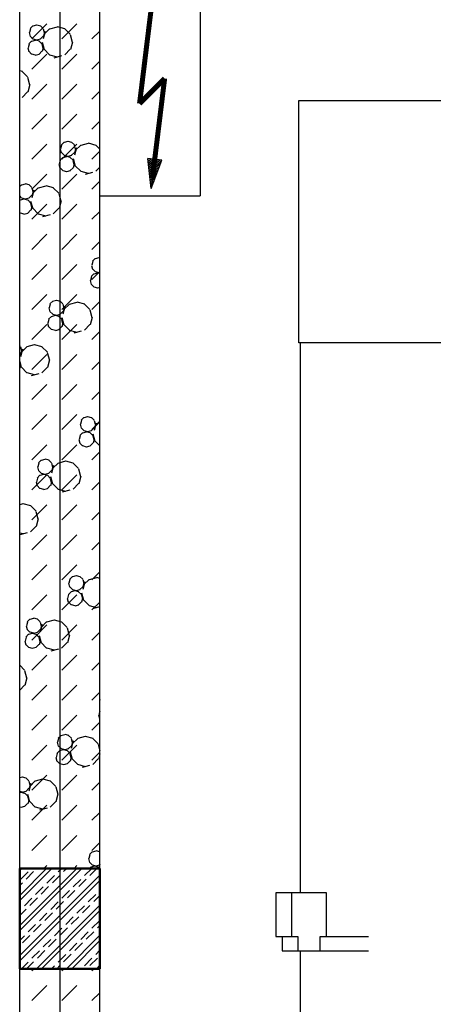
# Model space of a CAD drawing. Header units: millimetres. Extents: x 226749 to 325316, y -44191 to 40236.
# Tile 92 of 164: x 288158 to 289395, y 12524 to 15466. Entities that reach past the tile are written whole.
import ezdxf

# ---------------------------------------------------------------- set-up
doc = ezdxf.new("R2010")
doc.units = ezdxf.units.MM
doc.header["$LTSCALE"] = 100
doc.linetypes.add('DASHDOT', pattern=[25.4, 12.7, -6.35, 0, -6.35])
for name, color, linetype in [('elektryka', 5, 'Continuous'), ('izolacja akustyczna.szpital', 7, 'Continuous'), ('KG_BuildingAxis', 4, 'DASHDOT')]:
    doc.layers.add(name, color=color, linetype=linetype)

msp = doc.modelspace()

# ---------------------------------------------------------------- hatches: boundary and pattern name
at = {"ltscale": 6}
h = msp.add_hatch(dxfattribs=at)
h.set_pattern_fill('ANSI33', color=256, scale=10)
h.set_pattern_definition([(45, (312278.43, 34080), (-44.90128, 44.90128), []), (45, (312323.333, 34080), (-44.90128, 44.90128), [31.75, -15.875])])
h.paths.add_polyline_path([(288398.43, 12930), (288158.43, 12930), (288158.43, 12630), (288398.43, 12630)])
at = {"layer": 'elektryka'}
h = msp.add_hatch(dxfattribs=at)
h.set_pattern_fill('ANSI31', color=256, scale=1.5, angle=97, style=0)
h.set_pattern_definition([(38, (223111.4387, 42968.5467), (2.93208778, -3.7529012), [])])
h.paths.add_polyline_path([(288551.57, 14961.57), (288555.39, 14992.62), (288562.32, 15049.11), (288583.39, 15046.52)])
h.paths.add_polyline_path([(288541.26, 15051.69), (288562.32, 15049.11), (288555.39, 14992.62), (288551.57, 14961.57)])

# ---------------------------------------------------------------- linework, layer by layer
at = {"ltscale": 6}
for p, q in [((288278.43, 39436.07), (288278.43, -43390.58)), ((288158.43, 1900), (288158.43, 16140)), ((288398.43, 1900), (288398.43, 16140))]:
    msp.add_line(p, q, dxfattribs=at)
for p, q in [((288158.43, 1900), (288158.43, 16140)), ((288398.43, 1900), (288398.43, 16140)), ((288198.18, 15447.8), (288189.95, 15439.56)), ((288195.05, 15408.41), (288239.95, 15453.31)), ((288209.18, 15449.9), (288197.93, 15446.88)), ((288221.35, 15447.12), (288210.1, 15450.14)), ((288228.92, 15439.56), (288220.68, 15447.8)), ((288284.85, 15408.41), (288329.76, 15453.31)), ((288186.68, 15427.4), (288189.7, 15416.15)), ((288190.61, 15438.89), (288187.6, 15427.64)), ((288228.67, 15438.65), (288231.68, 15427.4)), ((288234.82, 15431.25), (288228.79, 15408.75)), ((288232.6, 15427.64), (288229.58, 15416.39)), ((288248.11, 15439), (288231.64, 15422.53)), ((288270.36, 15444.12), (288247.86, 15438.09)), ((288293.78, 15438.33), (288271.28, 15444.35)), ((288309.58, 15422.53), (288293.11, 15439)), ((288309.33, 15421.62), (288315.36, 15399.12)), ((288374.66, 15408.41), (288398.43, 15432.19)), ((288186.63, 15393.38), (288183.62, 15382.13)), ((288194.2, 15402.29), (288185.97, 15394.05)), ((288198.18, 15408.83), (288189.95, 15417.06)), ((288205.2, 15404.39), (288193.95, 15401.38)), ((288210.1, 15405.14), (288198.85, 15408.15)), ((288217.37, 15401.61), (288206.12, 15404.63)), ((288220.43, 15407.91), (288209.18, 15404.9)), ((288224.94, 15394.05), (288216.7, 15402.29)), ((288228.92, 15417.06), (288220.68, 15408.82)), ((288224.69, 15393.14), (288227.7, 15381.89)), ((288225.36, 15399.12), (288231.39, 15376.62)), ((288316.28, 15399.35), (288310.25, 15376.85)), ((288182.7, 15381.89), (288185.72, 15370.64)), ((288194.2, 15363.32), (288185.97, 15371.55)), ((288206.12, 15359.63), (288194.87, 15362.64)), ((288195.05, 15318.61), (288239.95, 15363.51)), ((288216.45, 15362.41), (288205.2, 15359.39)), ((288224.94, 15371.55), (288216.7, 15363.32)), ((288228.62, 15382.13), (288225.6, 15370.88)), ((288248.11, 15361.06), (288231.64, 15377.53)), ((288271.28, 15354.35), (288248.78, 15360.38)), ((288284.85, 15318.61), (288329.76, 15363.51)), ((288309.58, 15377.53), (288293.11, 15361.06)), ((288283.46, 15357.63), (288260.96, 15351.6)), ((288374.66, 15318.61), (288398.43, 15342.38)), ((288166.5, 15311.05), (288158.43, 15313.21)), ((288182.3, 15295.25), (288165.83, 15311.72)), ((288182.05, 15294.34), (288188.08, 15271.84)), ((288189, 15272.07), (288182.97, 15249.57)), ((288195.05, 15228.81), (288239.95, 15273.71)), ((288284.85, 15228.81), (288329.76, 15273.71)), ((288182.3, 15250.25), (288165.83, 15233.78)), ((288374.66, 15228.81), (288398.43, 15252.58)), ((288195.05, 15139), (288239.95, 15183.91)), ((288284.85, 15139), (288329.76, 15183.91)), ((288374.66, 15139), (288398.43, 15162.78)), ((288291.36, 15100.06), (288283.12, 15091.83)), ((288302.36, 15102.16), (288291.11, 15099.15)), ((288314.52, 15099.39), (288303.27, 15102.4)), ((288322.09, 15091.83), (288313.86, 15100.06)), ((288363.53, 15096.38), (288341.03, 15090.35)), ((288386.95, 15090.59), (288364.45, 15096.62)), ((288195.05, 15049.2), (288239.95, 15094.1)), ((288279.86, 15079.66), (288282.87, 15068.41)), ((288283.79, 15091.15), (288280.77, 15079.9)), ((288291.36, 15061.09), (288283.12, 15069.33)), ((288284.85, 15049.2), (288329.76, 15094.1)), ((288322.09, 15069.33), (288313.86, 15061.09)), ((288321.84, 15090.92), (288324.86, 15079.66)), ((288328, 15083.52), (288321.97, 15061.02)), ((288325.77, 15079.9), (288322.76, 15068.65)), ((288341.29, 15091.27), (288324.82, 15074.8)), ((288374.66, 15049.2), (288398.43, 15072.98)), ((288398.43, 15079.12), (288386.29, 15091.27)), ((288279.81, 15045.65), (288276.79, 15034.4)), ((288287.38, 15054.56), (288279.14, 15046.32)), ((288298.38, 15056.66), (288287.12, 15053.64)), ((288303.27, 15057.4), (288292.02, 15060.42)), ((288310.54, 15053.88), (288299.29, 15056.9)), ((288313.61, 15060.18), (288302.36, 15057.16)), ((288318.11, 15046.32), (288309.88, 15054.56)), ((288317.86, 15045.41), (288320.88, 15034.16)), ((288318.53, 15051.38), (288324.56, 15028.88)), ((288275.88, 15034.16), (288278.89, 15022.91)), ((288287.38, 15015.58), (288279.14, 15023.82)), ((288299.29, 15011.9), (288288.04, 15014.91)), ((288309.62, 15014.67), (288298.37, 15011.66)), ((288318.11, 15023.82), (288309.88, 15015.58)), ((288321.79, 15034.4), (288318.78, 15023.15)), ((288341.29, 15013.33), (288324.82, 15029.8)), ((288364.45, 15006.62), (288341.95, 15012.65)), ((288376.63, 15009.89), (288354.13, 15003.86)), ((288398.43, 15025.47), (288386.29, 15013.33)), ((288195.05, 14959.4), (288239.95, 15004.3)), ((288284.85, 14959.4), (288329.76, 15004.3)), ((288374.66, 14959.4), (288398.43, 14983.17)), ((288164.08, 14972.78), (288158.43, 14967.14)), ((288175.08, 14974.89), (288163.83, 14971.87)), ((288187.24, 14972.11), (288175.99, 14975.12)), ((288194.81, 14964.55), (288186.58, 14972.78)), ((288194.56, 14963.64), (288197.58, 14952.39)), ((288200.72, 14956.24), (288194.69, 14933.74)), ((288198.49, 14952.62), (288195.48, 14941.37)), ((288214.01, 14963.99), (288197.54, 14947.52)), ((288236.25, 14969.1), (288213.75, 14963.07)), ((288259.67, 14963.31), (288237.17, 14969.34)), ((288275.48, 14947.52), (288259.01, 14963.99)), ((288164.08, 14933.81), (288158.43, 14939.46)), ((288160.1, 14927.28), (288158.43, 14925.61)), ((288171.1, 14929.38), (288159.85, 14926.36)), ((288175.99, 14930.12), (288164.74, 14933.14)), ((288183.26, 14926.6), (288172.01, 14929.62)), ((288186.33, 14932.9), (288175.08, 14929.89)), ((288190.83, 14919.04), (288182.6, 14927.28)), ((288194.81, 14942.05), (288186.58, 14933.81)), ((288190.58, 14918.13), (288193.6, 14906.88)), ((288191.26, 14924.1), (288197.28, 14901.61)), ((288275.23, 14946.6), (288281.25, 14924.1)), ((288282.17, 14924.34), (288276.14, 14901.84)), ((288160.1, 14888.31), (288158.43, 14889.97)), ((288190.83, 14896.54), (288182.6, 14888.31)), ((288194.51, 14907.12), (288191.5, 14895.87)), ((288195.05, 14869.6), (288239.95, 14914.5)), ((288214.01, 14886.05), (288197.54, 14902.52)), ((288275.48, 14902.52), (288259.01, 14886.05)), ((288284.85, 14869.6), (288329.76, 14914.5)), ((288374.66, 14869.6), (288398.43, 14893.37)), ((288172.01, 14884.62), (288160.76, 14887.63)), ((288182.35, 14887.39), (288171.1, 14884.38)), ((288237.17, 14879.34), (288214.67, 14885.37)), ((288249.35, 14882.61), (288226.85, 14876.59)), ((288195.05, 14779.79), (288239.95, 14824.7)), ((288284.85, 14779.79), (288329.76, 14824.7)), ((288374.66, 14779.79), (288398.43, 14803.57)), ((288376.96, 14743.42), (288373.95, 14732.17)), ((288384.53, 14752.33), (288376.3, 14744.09)), ((288395.53, 14754.43), (288384.28, 14751.42)), ((288398.43, 14754.14), (288396.45, 14754.67)), ((288195.05, 14689.99), (288239.95, 14734.89)), ((288284.85, 14689.99), (288329.76, 14734.89)), ((288373.03, 14731.93), (288376.05, 14720.68)), ((288374.66, 14689.99), (288398.43, 14713.77)), ((288384.53, 14713.36), (288376.3, 14721.6)), ((288396.45, 14709.67), (288385.2, 14712.68)), ((288369.05, 14686.42), (288372.07, 14675.17)), ((288372.98, 14697.91), (288369.97, 14686.66)), ((288380.55, 14706.82), (288372.31, 14698.59)), ((288391.55, 14708.92), (288380.3, 14705.91)), ((288398.43, 14707.56), (288392.47, 14709.16)), ((288398.43, 14710.21), (288395.53, 14709.43)), ((288380.55, 14667.85), (288372.32, 14676.09)), ((288392.47, 14664.16), (288381.22, 14667.18)), ((288398.43, 14665.77), (288391.55, 14663.92)), ((288195.05, 14600.19), (288239.95, 14645.09)), ((288257.25, 14625.05), (288249.02, 14616.81)), ((288268.25, 14627.15), (288257, 14624.14)), ((288280.42, 14624.38), (288269.17, 14627.39)), ((288287.99, 14616.82), (288279.75, 14625.05)), ((288284.85, 14600.19), (288329.76, 14645.09)), ((288374.66, 14600.19), (288398.43, 14623.96)), ((288245.75, 14604.65), (288248.77, 14593.4)), ((288249.68, 14616.14), (288246.67, 14604.89)), ((288257.25, 14586.08), (288249.02, 14594.32)), ((288287.99, 14594.31), (288279.75, 14586.08)), ((288287.74, 14615.9), (288290.75, 14604.65)), ((288293.89, 14608.51), (288287.87, 14586.01)), ((288291.67, 14604.89), (288288.65, 14593.64)), ((288307.18, 14616.25), (288290.71, 14599.78)), ((288329.43, 14621.37), (288306.93, 14615.34)), ((288352.85, 14615.58), (288330.35, 14621.61)), ((288368.65, 14599.78), (288352.18, 14616.25)), ((288368.4, 14598.87), (288374.43, 14576.37)), ((288245.7, 14570.63), (288242.69, 14559.38)), ((288253.27, 14579.54), (288245.04, 14571.31)), ((288264.27, 14581.65), (288253.02, 14578.63)), ((288269.17, 14582.39), (288257.92, 14585.4)), ((288276.44, 14578.87), (288265.19, 14581.88)), ((288279.5, 14585.17), (288268.25, 14582.15)), ((288284.01, 14571.31), (288275.77, 14579.54)), ((288283.76, 14570.39), (288286.77, 14559.14)), ((288284.43, 14576.37), (288290.46, 14553.87)), ((288375.35, 14576.61), (288369.32, 14554.11)), ((288195.05, 14510.39), (288239.95, 14555.29)), ((288241.77, 14559.15), (288244.79, 14547.89)), ((288253.27, 14540.57), (288245.04, 14548.81)), ((288265.19, 14536.88), (288253.94, 14539.9)), ((288275.52, 14539.66), (288264.27, 14536.65)), ((288284.01, 14548.81), (288275.77, 14540.57)), ((288287.69, 14559.38), (288284.67, 14548.13)), ((288284.85, 14510.39), (288329.76, 14555.29)), ((288307.18, 14538.31), (288290.71, 14554.78)), ((288330.35, 14531.61), (288307.85, 14537.64)), ((288368.65, 14554.78), (288352.18, 14538.31)), ((288342.53, 14534.88), (288320.03, 14528.85)), ((288374.66, 14510.39), (288398.43, 14534.16)), ((288160.71, 14489.54), (288158.43, 14491.81)), ((288160.46, 14488.62), (288163.47, 14477.37)), ((288166.61, 14481.23), (288160.59, 14458.73)), ((288164.39, 14477.61), (288161.38, 14466.36)), ((288179.9, 14488.98), (288163.43, 14472.5)), ((288202.15, 14494.09), (288179.65, 14488.06)), ((288225.57, 14488.3), (288203.07, 14494.33)), ((288241.37, 14472.5), (288224.9, 14488.98)), ((288160.71, 14467.04), (288158.43, 14464.76)), ((288195.05, 14420.58), (288239.95, 14465.49)), ((288241.12, 14471.59), (288247.15, 14449.09)), ((288248.07, 14449.33), (288242.04, 14426.83)), ((288284.85, 14420.58), (288329.76, 14465.49)), ((288158.43, 14444.31), (288163.18, 14426.59)), ((288158.43, 14435.82), (288159.49, 14431.87)), ((288160.41, 14432.1), (288158.43, 14424.73)), ((288179.9, 14411.03), (288163.43, 14427.5)), ((288241.37, 14427.5), (288224.9, 14411.03)), ((288374.66, 14420.58), (288398.43, 14444.36)), ((288203.07, 14404.33), (288180.57, 14410.36)), ((288215.25, 14407.6), (288192.75, 14401.57)), ((288195.05, 14330.78), (288239.95, 14375.68)), ((288284.85, 14330.78), (288329.76, 14375.68)), ((288374.66, 14330.78), (288398.43, 14354.56)), ((288195.05, 14240.98), (288239.95, 14285.88)), ((288284.85, 14240.98), (288329.76, 14285.88)), ((288350.43, 14277.32), (288342.19, 14269.08)), ((288361.43, 14279.42), (288350.18, 14276.4)), ((288373.59, 14276.64), (288362.34, 14279.66)), ((288381.16, 14269.08), (288372.93, 14277.32)), ((288338.93, 14256.92), (288341.94, 14245.67)), ((288342.86, 14268.41), (288339.84, 14257.16)), ((288350.43, 14238.35), (288342.19, 14246.58)), ((288381.16, 14246.58), (288372.93, 14238.35)), ((288374.66, 14240.98), (288398.43, 14264.75)), ((288380.91, 14268.17), (288383.93, 14256.92)), ((288387.07, 14260.78), (288381.04, 14238.28)), ((288384.84, 14257.16), (288381.83, 14245.91)), ((288398.43, 14266.6), (288383.89, 14252.05)), ((288338.88, 14222.9), (288335.86, 14211.65)), ((288346.45, 14231.81), (288338.21, 14223.57)), ((288357.45, 14233.91), (288346.2, 14230.9)), ((288362.34, 14234.66), (288351.09, 14237.67)), ((288369.61, 14231.14), (288358.36, 14234.15)), ((288372.68, 14237.43), (288361.43, 14234.42)), ((288377.18, 14223.57), (288368.95, 14231.81)), ((288376.93, 14222.66), (288379.95, 14211.41)), ((288377.6, 14228.64), (288383.63, 14206.14)), ((288380.86, 14211.65), (288377.85, 14200.4)), ((288195.05, 14151.18), (288239.95, 14196.08)), ((288284.85, 14151.18), (288329.76, 14196.08)), ((288334.95, 14211.41), (288337.96, 14200.16)), ((288346.45, 14192.84), (288338.21, 14201.08)), ((288358.36, 14189.15), (288347.11, 14192.17)), ((288368.7, 14191.93), (288357.44, 14188.91)), ((288377.18, 14201.08), (288368.95, 14192.84)), ((288398.43, 14192.5), (288383.89, 14207.05)), ((288374.66, 14151.18), (288398.43, 14174.95)), ((288211.65, 14129.64), (288214.66, 14118.39)), ((288215.58, 14141.13), (288212.56, 14129.88)), ((288223.15, 14150.04), (288214.91, 14141.8)), ((288234.15, 14152.14), (288222.9, 14149.12)), ((288246.31, 14149.36), (288235.06, 14152.38)), ((288253.88, 14141.8), (288245.65, 14150.04)), ((288253.63, 14140.89), (288256.65, 14129.64)), ((288259.79, 14133.5), (288253.76, 14111)), ((288257.57, 14129.88), (288254.55, 14118.63)), ((288273.08, 14141.24), (288256.61, 14124.77)), ((288295.32, 14146.36), (288272.82, 14140.33)), ((288318.74, 14140.57), (288296.24, 14146.6)), ((288334.55, 14124.77), (288318.08, 14141.24)), ((288334.3, 14123.86), (288340.32, 14101.36)), ((288195.05, 14061.37), (288239.95, 14106.28)), ((288211.6, 14095.62), (288208.58, 14084.37)), ((288219.17, 14104.53), (288210.93, 14096.3)), ((288223.15, 14111.07), (288214.91, 14119.3)), ((288230.17, 14106.63), (288218.92, 14103.62)), ((288235.06, 14107.38), (288223.81, 14110.39)), ((288242.33, 14103.86), (288231.08, 14106.87)), ((288245.4, 14110.15), (288234.15, 14107.14)), ((288249.9, 14096.3), (288241.67, 14104.53)), ((288253.88, 14119.3), (288245.65, 14111.07)), ((288249.65, 14095.38), (288252.67, 14084.13)), ((288250.33, 14101.36), (288256.35, 14078.86)), ((288284.85, 14061.37), (288329.76, 14106.28)), ((288341.24, 14101.6), (288335.21, 14079.1)), ((288207.67, 14084.13), (288210.68, 14072.88)), ((288219.17, 14065.56), (288210.93, 14073.8)), ((288231.08, 14061.87), (288219.83, 14064.89)), ((288241.42, 14064.65), (288230.17, 14061.63)), ((288249.9, 14073.8), (288241.67, 14065.56)), ((288253.58, 14084.37), (288250.57, 14073.12)), ((288273.08, 14063.3), (288256.61, 14079.77)), ((288334.55, 14079.77), (288318.08, 14063.3)), ((288374.66, 14061.37), (288398.43, 14085.15)), ((288296.24, 14056.6), (288273.74, 14062.63)), ((288308.42, 14059.87), (288285.92, 14053.84)), ((288168.05, 14019.08), (288158.43, 14016.5)), ((288191.46, 14013.29), (288168.96, 14019.32)), ((288207.27, 13997.49), (288190.8, 14013.96)), ((288195.05, 13971.57), (288239.95, 14016.47)), ((288284.85, 13971.57), (288329.76, 14016.47)), ((288207.02, 13996.58), (288213.05, 13974.08)), ((288374.66, 13971.57), (288398.43, 13995.35)), ((288207.27, 13952.49), (288190.8, 13936.02)), ((288213.96, 13974.32), (288207.93, 13951.82)), ((288168.96, 13929.32), (288158.43, 13932.14)), ((288181.14, 13932.59), (288158.64, 13926.56)), ((288195.05, 13881.77), (288239.95, 13926.67)), ((288284.85, 13881.77), (288329.76, 13926.67)), ((288374.66, 13881.77), (288398.43, 13905.54)), ((288195.05, 13791.97), (288239.95, 13836.87)), ((288284.85, 13791.97), (288329.76, 13836.87)), ((288316.32, 13802.31), (288308.09, 13794.07)), ((288327.32, 13804.41), (288316.07, 13801.39)), ((288339.49, 13801.63), (288328.24, 13804.65)), ((288347.06, 13794.07), (288338.82, 13802.31)), ((288374.66, 13791.97), (288398.43, 13815.74)), ((288304.82, 13781.91), (288307.84, 13770.65)), ((288308.75, 13793.4), (288305.74, 13782.14)), ((288316.32, 13763.33), (288308.09, 13771.57)), ((288347.06, 13771.57), (288338.82, 13763.33)), ((288346.81, 13793.16), (288349.82, 13781.91)), ((288352.97, 13785.77), (288346.94, 13763.27)), ((288350.74, 13782.15), (288347.73, 13770.89)), ((288366.25, 13793.51), (288349.78, 13777.04)), ((288388.5, 13798.62), (288366, 13792.6)), ((288398.43, 13796.45), (288389.42, 13798.86)), ((288195.05, 13702.16), (288239.95, 13747.07)), ((288284.85, 13702.16), (288329.76, 13747.07)), ((288304.77, 13747.89), (288301.76, 13736.64)), ((288312.34, 13756.8), (288304.11, 13748.56)), ((288323.34, 13758.9), (288312.09, 13755.88)), ((288328.24, 13759.64), (288316.99, 13762.66)), ((288335.51, 13756.12), (288324.26, 13759.14)), ((288338.57, 13762.42), (288327.32, 13759.41)), ((288343.08, 13748.56), (288334.84, 13756.8)), ((288342.83, 13747.65), (288345.84, 13736.4)), ((288343.5, 13753.63), (288349.53, 13731.13)), ((288300.84, 13736.4), (288303.86, 13725.15)), ((288312.34, 13717.83), (288304.11, 13726.06)), ((288324.26, 13714.14), (288313.01, 13717.15)), ((288334.59, 13716.91), (288323.34, 13713.9)), ((288343.08, 13726.06), (288334.84, 13717.83)), ((288346.76, 13736.64), (288343.74, 13725.39)), ((288366.25, 13715.57), (288349.78, 13732.04)), ((288389.42, 13708.86), (288366.92, 13714.89)), ((288374.66, 13702.16), (288398.43, 13725.94)), ((288398.43, 13711.29), (288379.1, 13706.11)), ((288177.54, 13654.63), (288180.56, 13643.38)), ((288181.47, 13666.12), (288178.46, 13654.87)), ((288189.04, 13675.03), (288180.81, 13666.79)), ((288200.04, 13677.13), (288188.79, 13674.11)), ((288195.05, 13612.36), (288239.95, 13657.26)), ((288212.21, 13674.35), (288200.96, 13677.37)), ((288219.78, 13666.79), (288211.54, 13675.03)), ((288219.53, 13665.88), (288222.54, 13654.63)), ((288225.69, 13658.49), (288219.66, 13635.99)), ((288223.46, 13654.87), (288220.45, 13643.62)), ((288238.97, 13666.23), (288222.5, 13649.76)), ((288261.22, 13671.35), (288238.72, 13665.32)), ((288284.64, 13665.56), (288262.14, 13671.58)), ((288300.44, 13649.76), (288283.97, 13666.23)), ((288284.85, 13612.36), (288329.76, 13657.26)), ((288185.06, 13629.52), (288176.83, 13621.28)), ((288189.04, 13636.06), (288180.81, 13644.29)), ((288196.06, 13631.62), (288184.81, 13628.61)), ((288200.96, 13632.37), (288189.71, 13635.38)), ((288208.23, 13628.84), (288196.98, 13631.86)), ((288211.29, 13635.14), (288200.04, 13632.13)), ((288215.8, 13621.28), (288207.56, 13629.52)), ((288219.78, 13644.29), (288211.54, 13636.05)), ((288216.22, 13626.35), (288222.25, 13603.85)), ((288300.19, 13648.85), (288306.22, 13626.35)), ((288307.14, 13626.58), (288301.11, 13604.08)), ((288374.66, 13612.36), (288398.43, 13636.14)), ((288173.56, 13609.12), (288176.58, 13597.87)), ((288177.49, 13620.61), (288174.48, 13609.36)), ((288185.06, 13590.55), (288176.83, 13598.78)), ((288215.8, 13598.78), (288207.56, 13590.55)), ((288215.55, 13620.37), (288218.56, 13609.12)), ((288219.48, 13609.36), (288216.46, 13598.11)), ((288238.97, 13588.29), (288222.5, 13604.76)), ((288300.44, 13604.76), (288283.97, 13588.29)), ((288196.98, 13586.86), (288185.73, 13589.87)), ((288195.05, 13522.56), (288239.95, 13567.46)), ((288207.31, 13589.64), (288196.06, 13586.62)), ((288262.14, 13581.58), (288239.64, 13587.61)), ((288274.32, 13584.85), (288251.82, 13578.83)), ((288284.85, 13522.56), (288329.76, 13567.46)), ((288173.16, 13522.48), (288158.43, 13537.21)), ((288374.66, 13522.56), (288398.43, 13546.33)), ((288172.91, 13521.57), (288178.94, 13499.07)), ((288173.16, 13477.48), (288158.43, 13462.75)), ((288179.86, 13499.3), (288173.83, 13476.8)), ((288195.05, 13432.76), (288239.95, 13477.66)), ((288284.85, 13432.76), (288329.76, 13477.66)), ((288374.66, 13432.76), (288398.43, 13456.53)), ((288398, 13434.17), (288398.43, 13432.55)), ((288195.05, 13342.95), (288239.95, 13387.85)), ((288284.85, 13342.95), (288329.76, 13387.85)), ((288394.02, 13388.67), (288397.03, 13377.42)), ((288397.95, 13400.16), (288394.93, 13388.91)), ((288398.43, 13401.98), (288397.28, 13400.83)), ((288374.66, 13342.95), (288398.43, 13366.73)), ((288398.43, 13377.18), (288397.28, 13378.33)), ((288293.22, 13329.39), (288281.97, 13326.38)), ((288305.39, 13326.62), (288294.13, 13329.63)), ((288270.72, 13306.89), (288273.73, 13295.64)), ((288274.65, 13318.38), (288271.63, 13307.13)), ((288282.22, 13327.29), (288273.98, 13319.06)), ((288312.95, 13319.06), (288304.72, 13327.29)), ((288312.7, 13318.14), (288315.72, 13306.89)), ((288318.86, 13310.76), (288312.83, 13288.26)), ((288316.64, 13307.13), (288313.62, 13295.88)), ((288332.15, 13318.5), (288315.68, 13302.03)), ((288354.39, 13323.61), (288331.9, 13317.58)), ((288377.81, 13317.82), (288355.31, 13323.85)), ((288393.62, 13302.03), (288377.15, 13318.5)), ((288393.37, 13301.11), (288398.43, 13282.21)), ((288195.05, 13253.15), (288239.95, 13298.05)), ((288270.67, 13272.88), (288267.65, 13261.63)), ((288278.24, 13281.79), (288270, 13273.55)), ((288282.22, 13288.32), (288273.98, 13296.56)), ((288289.24, 13283.89), (288277.99, 13280.87)), ((288294.13, 13284.63), (288282.88, 13287.65)), ((288284.85, 13253.15), (288329.76, 13298.05)), ((288301.4, 13281.11), (288290.15, 13284.13)), ((288304.47, 13287.41), (288293.22, 13284.39)), ((288308.97, 13273.55), (288300.74, 13281.79)), ((288312.95, 13296.56), (288304.72, 13288.32)), ((288308.72, 13272.64), (288311.74, 13261.39)), ((288309.4, 13278.61), (288315.43, 13256.11)), ((288374.66, 13253.15), (288398.43, 13276.93)), ((288398.43, 13271.83), (288394.28, 13256.35)), ((288266.74, 13261.39), (288269.75, 13250.14)), ((288278.24, 13242.81), (288270, 13251.05)), ((288290.15, 13239.13), (288278.9, 13242.14)), ((288300.49, 13241.9), (288289.24, 13238.89)), ((288308.97, 13251.05), (288300.74, 13242.81)), ((288312.65, 13261.63), (288309.64, 13250.38)), ((288332.15, 13240.56), (288315.68, 13257.03)), ((288393.62, 13257.03), (288377.15, 13240.56)), ((288355.31, 13233.85), (288332.81, 13239.88)), ((288367.49, 13237.12), (288344.99, 13231.09)), ((288165.94, 13202.11), (288158.43, 13200.1)), ((288178.11, 13199.34), (288166.86, 13202.35)), ((288185.68, 13191.78), (288177.44, 13200.01)), ((288185.42, 13190.87), (288188.44, 13179.61)), ((288191.58, 13183.48), (288185.55, 13160.98)), ((288204.87, 13191.22), (288188.4, 13174.75)), ((288195.05, 13163.35), (288239.95, 13208.25)), ((288227.12, 13196.33), (288204.62, 13190.3)), ((288250.53, 13190.54), (288228.03, 13196.57)), ((288266.34, 13174.75), (288249.87, 13191.22)), ((288284.85, 13163.35), (288329.76, 13208.25)), ((288374.66, 13163.35), (288398.43, 13187.12)), ((288166.86, 13157.35), (288158.43, 13159.61)), ((288161.96, 13156.61), (288158.43, 13155.66)), ((288174.12, 13153.83), (288162.87, 13156.85)), ((288177.19, 13160.13), (288165.94, 13157.11)), ((288181.7, 13146.27), (288173.46, 13154.51)), ((288185.68, 13169.28), (288177.44, 13161.04)), ((288189.36, 13179.85), (288186.34, 13168.6)), ((288266.09, 13173.83), (288272.12, 13151.33)), ((288181.69, 13123.77), (288173.46, 13115.54)), ((288181.44, 13145.36), (288184.46, 13134.11)), ((288182.12, 13151.33), (288188.15, 13128.83)), ((288185.37, 13134.35), (288182.36, 13123.1)), ((288204.87, 13113.28), (288188.4, 13129.75)), ((288266.34, 13129.75), (288249.87, 13113.28)), ((288273.03, 13151.57), (288267, 13129.07)), ((288162.88, 13111.85), (288158.43, 13113.04)), ((288173.21, 13114.62), (288161.96, 13111.61)), ((288195.05, 13073.55), (288239.95, 13118.45)), ((288228.03, 13106.57), (288205.53, 13112.6)), ((288240.21, 13109.84), (288217.71, 13103.81)), ((288284.85, 13073.55), (288329.76, 13118.45)), ((288374.66, 13073.55), (288398.43, 13097.32)), ((288195.05, 12983.74), (288239.95, 13028.64)), ((288284.85, 12983.74), (288329.76, 13028.64)), ((288374.66, 12983.74), (288398.43, 13007.52)), ((288375.39, 12979.56), (288367.16, 12971.32)), ((288386.39, 12981.66), (288375.14, 12978.65)), ((288398.43, 12978.92), (288387.31, 12981.9)), ((288398.43, 12979.02), (288397.89, 12979.56)), ((288363.89, 12959.16), (288366.91, 12947.91)), ((288367.82, 12970.65), (288364.81, 12959.4)), ((288375.39, 12940.59), (288367.16, 12948.82)), ((288158.43, 12849.3), (288239.13, 12930)), ((288158.43, 12759.5), (288328.94, 12930)), ((288161.31, 12897.07), (288183.76, 12919.52)), ((288231.11, 12930), (288239.95, 12938.84)), ((288273.56, 12919.52), (288284.04, 12930)), ((288320.91, 12930), (288329.76, 12938.84)), ((288352.14, 12908.3), (288373.84, 12930)), ((288371.41, 12934.05), (288367.36, 12930)), ((288382.41, 12936.15), (288371.16, 12933.14)), ((288387.31, 12936.9), (288376.06, 12939.91)), ((288394.58, 12933.38), (288383.33, 12936.39)), ((288397.64, 12939.68), (288386.39, 12936.66)), ((288397.97, 12930), (288393.91, 12934.05)), ((288398.43, 12941.13), (288397.89, 12940.59)), ((288158.43, 12669.69), (288398.43, 12909.69)), ((288239.88, 12885.85), (288262.33, 12908.3)), ((288318.46, 12874.62), (288340.91, 12897.07)), ((288206.21, 12852.17), (288228.66, 12874.62)), ((288284.78, 12840.95), (288307.24, 12863.4)), ((288397.04, 12863.4), (288398.43, 12864.79)), ((288172.53, 12818.5), (288194.98, 12840.95)), ((288251.11, 12807.27), (288273.56, 12829.72)), ((288363.36, 12829.72), (288385.81, 12852.17)), ((288158.43, 12804.4), (288161.31, 12807.27)), ((288208.54, 12630), (288398.43, 12819.89)), ((288329.69, 12796.05), (288352.14, 12818.5)), ((288217.43, 12773.59), (288239.88, 12796.05)), ((288296.01, 12762.37), (288318.46, 12784.82)), ((288374.59, 12751.14), (288397.04, 12773.59)), ((288183.76, 12739.92), (288206.21, 12762.37)), ((288262.33, 12728.69), (288284.78, 12751.14)), ((288158.43, 12714.59), (288172.53, 12728.69)), ((288228.66, 12695.02), (288251.11, 12717.47)), ((288298.34, 12630), (288398.43, 12730.09)), ((288340.91, 12717.47), (288363.36, 12739.92)), ((288194.98, 12661.34), (288217.43, 12683.79)), ((288307.24, 12683.79), (288329.69, 12706.24)), ((288385.81, 12672.57), (288398.43, 12685.19)), ((288273.56, 12650.12), (288296.01, 12672.57)), ((288352.14, 12638.89), (288374.59, 12661.34)), ((288163.64, 12630), (288183.76, 12650.12)), ((288188.08, 12630), (288183.6, 12628.8)), ((288195.05, 12624.53), (288200.52, 12630)), ((288253.44, 12630), (288262.33, 12638.89)), ((288284.85, 12624.53), (288290.32, 12630)), ((288374.66, 12624.53), (288380.12, 12630)), ((288388.15, 12630), (288398.43, 12640.29)), ((288195.05, 12534.73), (288239.95, 12579.63)), ((288284.85, 12534.73), (288329.76, 12579.63)), ((288374.66, 12534.73), (288398.43, 12558.51))]:
    msp.add_line(p, q)
at = {"color": 7, "linetype": 'Continuous'}
for p, q in [((288993.43, 14500), (288993.43, 15225)), ((288993.43, 15225), (290433.43, 15225)), ((290433.43, 14500), (288993.43, 14500)), ((288998.43, 12857), (288998.43, 14500)), ((289076.05, 12857), (288924.82, 12857)), ((288924.82, 12857), (288924.82, 12726)), ((288971.2, 12857), (288971.2, 12726)), ((289076.05, 12726), (289076.05, 12857)), ((288924.82, 12726), (288989.92, 12726)), ((288943.54, 12726), (288943.54, 12684)), ((288989.92, 12726), (288989.92, 12684)), ((289057.33, 12726), (289201.9, 12726)), ((289057.33, 12684), (289057.33, 12726)), ((288943.54, 12684), (289201.9, 12684)), ((288998.43, 11615), (288998.43, 12684))]:
    msp.add_line(p, q, dxfattribs=at)
at = {"lineweight": 50}
for p, q in [((288158.43, 12930), (288398.43, 12930)), ((288158.43, 12630), (288158.43, 12930)), ((288398.43, 12930), (288398.43, 12630)), ((288398.43, 12630), (288158.43, 12630))]:
    msp.add_line(p, q, dxfattribs=at)
at = {"ltscale": 6}
msp.add_lwpolyline([(288158.43, 12930), (288398.43, 12930), (288398.43, 12630), (288158.43, 12630), (288158.43, 12930)], dxfattribs=at)
at = {"layer": 'elektryka'}
for p, q in [((288551.57, 14961.57), (288541.26, 15051.69)), ((288583.39, 15046.52), (288541.26, 15051.69)), ((288551.57, 14961.57), (288583.39, 15046.52)), ((288555.39, 14992.62), (288551.57, 14961.57))]:
    msp.add_line(p, q, dxfattribs=at)
at = {"layer": 'elektryka', "const_width": 15}
for points in [[(288516.95, 15215.39), (288553.51, 15513.15)], [(288516.95, 15215.39), (288591.95, 15290.39)], [(288555.39, 14992.62), (288591.95, 15290.39)]]:
    msp.add_lwpolyline(points, dxfattribs=at)
at = {"layer": 'izolacja akustyczna.szpital', "color": 7, "linetype": 'Continuous'}
for p in [(288698.43, 15540), (288398.43, 14940)]:
    msp.add_line(p, (288698.43, 14940), dxfattribs=at)
at = {"layer": 'KG_BuildingAxis', "ltscale": 6}
msp.add_line((288278.43, 39436.07), (288278.43, -43390.58), dxfattribs=at)

doc.saveas('drawing.dxf')
